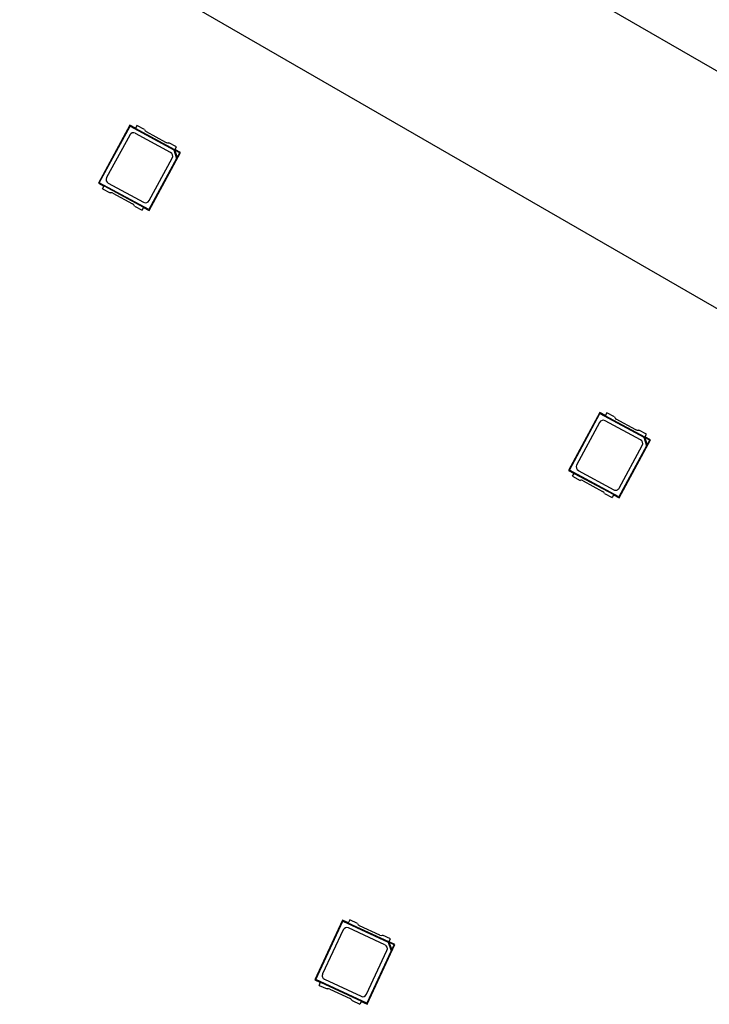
# Model space of a CAD drawing. Header units: millimetres. Extents: x 7 to 819, y 15 to 587.
# Tile 24 of 59: x 245 to 262, y 270 to 294. Entities that reach past the tile are written whole.
import ezdxf

# ---------------------------------------------------------------- set-up
doc = ezdxf.new("R2010")
doc.units = ezdxf.units.MM
doc.layers.add('Default', color=7, linetype='Continuous')
doc.layers.add('RDLED_1-4_802MM_', color=7, linetype='Continuous')

# ---------------------------------------------------------------- blocks, each defined once
blk = doc.blocks.new('SE')
at = {"layer": 'RDLED_1-4_802MM_', "color": 7, "linetype": 'Continuous'}
for p, q in [((145.01, 360.002), (289.649, 276.494)), ((287.148, 272.163), (142.511, 355.676)), ((247.44, 291.324), (246.676, 289.918)), ((247.576, 291.25), (247.44, 291.324)), ((247.44, 291.324), (247.447, 291.301)), ((246.699, 289.924), (247.447, 291.301)), ((247.447, 291.301), (248.509, 290.724)), ((247.612, 291.316), (247.573, 291.244)), ((248.531, 290.724), (247.573, 291.244)), ((248.43, 290.658), (247.573, 291.123)), ((247.795, 291.216), (247.612, 291.316)), ((248.316, 290.905), (247.841, 291.163)), ((247.437, 291.083), (246.876, 290.051)), ((248.57, 290.796), (248.386, 290.895)), ((247.907, 289.25), (248.67, 290.656)), ((248.509, 290.724), (248.572, 290.51)), ((248.509, 290.724), (248.531, 290.718)), ((248.531, 290.724), (248.57, 290.796)), ((248.654, 290.651), (248.531, 290.718)), ((248.531, 290.718), (248.587, 290.528)), ((248.67, 290.656), (248.534, 290.73)), ((248.587, 290.528), (248.654, 290.651)), ((248.654, 290.651), (248.67, 290.656)), ((248.572, 290.51), (247.9, 289.273)), ((247.909, 289.49), (248.47, 290.523)), ((248.587, 290.528), (248.572, 290.51)), ((246.699, 289.924), (246.676, 289.918)), ((246.676, 289.918), (246.812, 289.844)), ((247.9, 289.273), (246.699, 289.924)), ((246.917, 289.915), (247.773, 289.45)), ((246.777, 289.778), (246.816, 289.849)), ((246.777, 289.778), (246.96, 289.678)), ((246.816, 289.849), (247.773, 289.329)), ((247.03, 289.669), (247.505, 289.411)), ((247.551, 289.357), (247.735, 289.258)), ((247.773, 289.329), (247.735, 289.258)), ((247.77, 289.324), (247.907, 289.25)), ((247.9, 289.273), (247.907, 289.25)), ((258.841, 284.347), (258.082, 282.939)), ((258.105, 282.946), (258.848, 284.324)), ((258.978, 284.274), (258.841, 284.347)), ((258.841, 284.347), (258.848, 284.324)), ((258.848, 284.324), (259.912, 283.751)), ((259.013, 284.34), (258.974, 284.268)), ((259.934, 283.751), (258.974, 284.268)), ((259.197, 284.241), (259.013, 284.34)), ((259.719, 283.931), (259.243, 284.187)), ((258.839, 284.107), (258.282, 283.073)), ((259.833, 283.685), (258.975, 284.147)), ((259.973, 283.822), (259.789, 283.921)), ((259.314, 282.275), (260.073, 283.683)), ((259.912, 283.751), (259.976, 283.537)), ((259.912, 283.751), (259.934, 283.745)), ((259.934, 283.751), (259.973, 283.822)), ((260.057, 283.678), (259.934, 283.745)), ((259.934, 283.745), (259.991, 283.554)), ((260.073, 283.683), (259.937, 283.756)), ((259.991, 283.554), (260.057, 283.678)), ((260.057, 283.678), (260.073, 283.683)), ((259.976, 283.537), (259.307, 282.298)), ((259.316, 282.515), (259.874, 283.549)), ((259.991, 283.554), (259.976, 283.537)), ((258.105, 282.946), (258.082, 282.939)), ((258.082, 282.939), (258.218, 282.865)), ((259.307, 282.298), (258.105, 282.946)), ((258.183, 282.799), (258.221, 282.871)), ((258.183, 282.799), (258.366, 282.7)), ((258.221, 282.871), (259.181, 282.354)), ((258.322, 282.937), (259.18, 282.474)), ((258.436, 282.691), (258.912, 282.434)), ((258.958, 282.381), (259.142, 282.282)), ((259.181, 282.354), (259.142, 282.282)), ((259.178, 282.348), (259.314, 282.275)), ((259.307, 282.298), (259.314, 282.275)), ((252.602, 272.028), (251.926, 270.578)), ((251.949, 270.586), (252.61, 272.005)), ((252.743, 271.962), (252.602, 272.028)), ((252.602, 272.028), (252.61, 272.005)), ((252.61, 272.005), (253.706, 271.494)), ((252.774, 272.03), (252.74, 271.956)), ((252.963, 271.942), (252.774, 272.03)), ((252.614, 271.788), (252.118, 270.723)), ((253.728, 271.496), (252.74, 271.956)), ((253.631, 271.424), (252.747, 271.836)), ((253.503, 271.663), (253.013, 271.891)), ((253.762, 271.569), (253.573, 271.658)), ((253.706, 271.494), (253.782, 271.285)), ((253.706, 271.494), (253.728, 271.49)), ((253.728, 271.496), (253.762, 271.569)), ((253.855, 271.43), (253.728, 271.49)), ((253.728, 271.49), (253.796, 271.303)), ((253.871, 271.436), (253.73, 271.502)), ((253.183, 270.226), (253.679, 271.291)), ((253.782, 271.285), (253.187, 270.009)), ((253.195, 269.986), (253.871, 271.436)), ((253.796, 271.303), (253.782, 271.285)), ((253.796, 271.303), (253.855, 271.43)), ((253.855, 271.43), (253.871, 271.436)), ((251.949, 270.586), (251.926, 270.578)), ((251.926, 270.578), (252.066, 270.512)), ((253.187, 270.009), (251.949, 270.586)), ((252.166, 270.59), (253.05, 270.178)), ((252.035, 270.444), (252.069, 270.518)), ((252.035, 270.444), (252.224, 270.356)), ((252.069, 270.518), (253.057, 270.057)), ((252.294, 270.351), (252.784, 270.122)), ((252.834, 270.072), (253.023, 269.983)), ((253.057, 270.057), (253.023, 269.983)), ((253.054, 270.051), (253.195, 269.986)), ((253.187, 270.009), (253.195, 269.986))]:
    blk.add_line(p, q, dxfattribs=at)
for centre, start, end in [((247.525, 291.036), 61.5, 151.5), ((247.889, 291.251), 200.0904, 241.5), ((248.364, 290.993), 241.5, 282.9096), ((248.382, 290.57), 331.5, 61.5), ((246.964, 290.003), 151.5, 241.5), ((246.982, 289.581), 61.5, 102.9096), ((247.821, 289.538), 241.5, 331.5), ((247.457, 289.323), 20.0904, 61.5), ((258.927, 284.059), 61.6667, 151.6667), ((259.291, 284.275), 200.2571, 241.6667), ((259.766, 284.019), 241.6667, 283.0763), ((259.786, 283.597), 331.6667, 61.6667), ((258.37, 283.025), 151.6667, 241.6667), ((258.389, 282.603), 61.6667, 103.0763), ((259.228, 282.562), 241.6667, 331.6667), ((258.865, 282.346), 20.2571, 61.6667), ((252.705, 271.745), 65, 155), ((253.055, 271.982), 203.5904, 245), ((253.545, 271.754), 245, 286.4096), ((253.589, 271.333), 335, 65), ((252.208, 270.68), 155, 245), ((252.252, 270.26), 65, 106.4096), ((252.742, 270.032), 23.5904, 65), ((253.092, 270.268), 245, 335)]:
    blk.add_arc(centre, 0.1, start, end, dxfattribs=at)

msp = doc.modelspace()

# ---------------------------------------------------------------- block references
at = {"layer": 'Default'}
msp.add_blockref('SE', (0, 0), dxfattribs=at)

doc.saveas('drawing.dxf')
